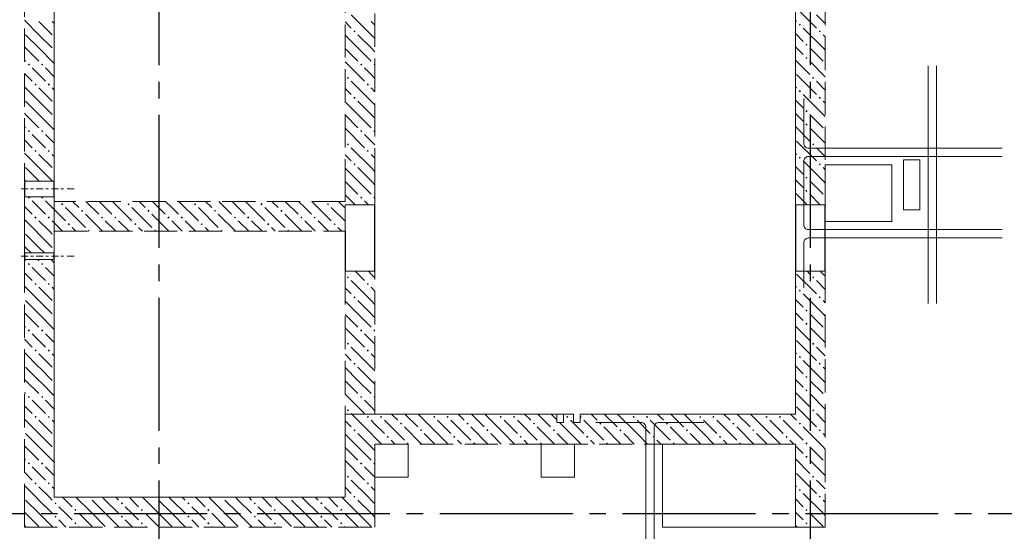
# Model space of a CAD drawing. Header units: millimetres. Extents: x 0 to 60833, y 0 to 42000.
# Tile 10 of 23: x 16882 to 22808, y 28695 to 31773. Entities that reach past the tile are written whole.
import ezdxf

# ---------------------------------------------------------------- set-up
doc = ezdxf.new("R2010")
doc.units = ezdxf.units.MM
doc.linetypes.add('______2', pattern=[270, 200, -70])
doc.linetypes.add('______5', pattern=[1100, 800, -100, 100, -100])
doc.layers.add('ЖБ Перекрытие верхний уровень', color=7, linetype='Continuous', lineweight=25, true_color=0xe0e0ff)
doc.layers.add('ЖБ Стена верхний уровень', color=7, linetype='Continuous', lineweight=25, true_color=0x006e00)
for name, color, linetype, lineweight in [('Макрос окна_ макрос двери', 7, 'Continuous', 18), ('Обрамление проемов стержнями', 7, 'Continuous', 25), ('Оси', 40, '______5', 18)]:
    doc.layers.add(name, color=color, linetype=linetype, lineweight=lineweight)

msp = doc.modelspace()

# ---------------------------------------------------------------- hatches: boundary and pattern name
at = {"layer": 'ЖБ Стена верхний уровень', "linetype": 'Continuous', "lineweight": 18, "transparency": 33554687}
for points in [[(18890.5, 31703.1), (18897, 31709.6), (18903.4, 31703.1), (18897, 31696.6)], [(21570.5, 31743.1), (21577, 31749.6), (21583.5, 31743.1), (21577, 31736.6)], [(21690.5, 31703.1), (21697, 31709.6), (21703.4, 31703.1), (21697, 31696.6)], [(21610.5, 31623.1), (21616.9, 31629.6), (21623.4, 31623.1), (21616.9, 31616.6)], [(21610.5, 31543.1), (21616.9, 31549.6), (21623.4, 31543.1), (21616.9, 31536.6)], [(16930.5, 31503.1), (16937, 31509.6), (16943.5, 31503.1), (16937, 31496.6)], [(17010.5, 31503.1), (17016.9, 31509.6), (17023.4, 31503.1), (17016.9, 31496.6)], [(18930.5, 31503.1), (18937, 31509.6), (18943.5, 31503.1), (18937, 31496.6)], [(19010.5, 31503.1), (19016.9, 31509.6), (19020, 31506.6), (19020, 31499.7), (19016.9, 31496.6)], [(18850.5, 31423.1), (18857, 31429.6), (18863.5, 31423.1), (18857, 31416.6)], [(21650.5, 31423.1), (21657, 31429.6), (21663.5, 31423.1), (21657, 31416.6)], [(16970.5, 31383.1), (16977, 31389.6), (16983.5, 31383.1), (16977, 31376.6)], [(17050.5, 31383.1), (17057, 31389.6), (17063.5, 31383.1), (17057, 31376.6)], [(18970.5, 31383.1), (18977, 31389.6), (18983.5, 31383.1), (18977, 31376.6)], [(21570.5, 31343.1), (21577, 31349.6), (21583.5, 31343.1), (21577, 31336.6)], [(18890.5, 31303.1), (18897, 31309.6), (18903.4, 31303.1), (18897, 31296.6)], [(21690.5, 31303.1), (21697, 31309.6), (21703.4, 31303.1), (21697, 31296.6)], [(21610.5, 31223.1), (21616.9, 31229.6), (21623.4, 31223.1), (21616.9, 31216.6)], [(21610.5, 31143.1), (21616.9, 31149.6), (21623.4, 31143.1), (21616.9, 31136.6)], [(16930.5, 31103.1), (16937, 31109.6), (16943.5, 31103.1), (16937, 31096.6)], [(17010.5, 31103.1), (17016.9, 31109.6), (17023.4, 31103.1), (17016.9, 31096.6)], [(18930.5, 31103.1), (18937, 31109.6), (18943.5, 31103.1), (18937, 31096.6)], [(19010.5, 31103.1), (19016.9, 31109.6), (19020, 31106.6), (19020, 31099.7), (19016.9, 31096.6)], [(18850.5, 31023.1), (18857, 31029.6), (18863.5, 31023.1), (18857, 31016.6)], [(21650.5, 31023.1), (21657, 31029.6), (21663.5, 31023.1), (21657, 31016.6)], [(16970.5, 30983.1), (16977, 30989.6), (16983.5, 30983.1), (16977, 30976.6)], [(17050.5, 30983.1), (17057, 30989.6), (17063.5, 30983.1), (17057, 30976.6)], [(18970.5, 30983.1), (18977, 30989.6), (18983.5, 30983.1), (18977, 30976.6)], [(21570.5, 30943.1), (21577, 30949.6), (21583.5, 30943.1), (21577, 30936.6)], [(18890.5, 30903.1), (18897, 30909.6), (18903.4, 30903.1), (18897, 30896.6)], [(21690.5, 30903.1), (21697, 30909.6), (21703.4, 30903.1), (21697, 30896.6)], [(21610.5, 30823.1), (21616.9, 30829.6), (21623.4, 30823.1), (21616.9, 30816.6)], [(16930.5, 30703.1), (16934.8, 30707.5), (16939.1, 30707.5), (16943.5, 30703.1), (16937, 30696.6)], [(17010.5, 30703.1), (17014.8, 30707.5), (17019.1, 30707.5), (17023.4, 30703.1), (17016.9, 30696.6)], [(18930.5, 30703.1), (18937, 30709.6), (18943.5, 30703.1), (18937, 30696.6)], [(19010.5, 30703.1), (19016.9, 30709.6), (19020, 30706.6), (19020, 30699.7), (19016.9, 30696.6)], [(21610.5, 30743.1), (21616.9, 30749.6), (21623.4, 30743.1), (21616.9, 30736.6)], [(17130.5, 30663.1), (17137, 30669.6), (17143.5, 30663.1), (17137, 30656.6)], [(17530.5, 30663.1), (17537, 30669.6), (17543.5, 30663.1), (17537, 30656.6)], [(17930.5, 30663.1), (17937, 30669.6), (17943.5, 30663.1), (17937, 30656.6)], [(18330.5, 30663.1), (18337, 30669.6), (18343.5, 30663.1), (18337, 30656.6)], [(18730.5, 30663.1), (18737, 30669.6), (18743.5, 30663.1), (18737, 30656.6)], [(16970.5, 30583.1), (16977, 30589.6), (16983.5, 30583.1), (16977, 30576.6)], [(17050.5, 30583.1), (17057, 30589.6), (17063.5, 30583.1), (17057, 30576.6)], [(17250.5, 30623.1), (17257, 30629.6), (17263.5, 30623.1), (17257, 30616.6)], [(17370.5, 30583.1), (17377, 30589.6), (17383.5, 30583.1), (17377, 30576.6)], [(17450.5, 30583.1), (17457, 30589.6), (17463.5, 30583.1), (17457, 30576.6)], [(17650.5, 30623.1), (17657, 30629.6), (17663.5, 30623.1), (17657, 30616.6)], [(17770.5, 30583.1), (17777, 30589.6), (17783.5, 30583.1), (17777, 30576.6)], [(17850.5, 30583.1), (17857, 30589.6), (17863.5, 30583.1), (17857, 30576.6)], [(18050.5, 30623.1), (18057, 30629.6), (18063.5, 30623.1), (18057, 30616.6)], [(18170.5, 30583.1), (18177, 30589.6), (18183.5, 30583.1), (18177, 30576.6)], [(18250.5, 30583.1), (18257, 30589.6), (18263.5, 30583.1), (18257, 30576.6)], [(18450.5, 30623.1), (18457, 30629.6), (18463.5, 30623.1), (18457, 30616.6)], [(18570.5, 30583.1), (18577, 30589.6), (18583.5, 30583.1), (18577, 30576.6)], [(18650.5, 30583.1), (18657, 30589.6), (18663.5, 30583.1), (18657, 30576.6)], [(17170.5, 30543.1), (17177, 30549.6), (17183.5, 30543.1), (17177, 30536.6)], [(17570.5, 30543.1), (17577, 30549.6), (17583.5, 30543.1), (17577, 30536.6)], [(17970.5, 30543.1), (17977, 30549.6), (17983.5, 30543.1), (17977, 30536.6)], [(18370.5, 30543.1), (18377, 30549.6), (18383.5, 30543.1), (18377, 30536.6)], [(18770.5, 30543.1), (18777, 30549.6), (18783.5, 30543.1), (18777, 30536.6)], [(17290.5, 30503.1), (17297, 30509.6), (17303.4, 30503.1), (17300.3, 30500), (17293.6, 30500)], [(17690.5, 30503.1), (17697, 30509.6), (17703.4, 30503.1), (17700.3, 30500), (17693.6, 30500)], [(18090.5, 30503.1), (18097, 30509.6), (18103.4, 30503.1), (18100.3, 30500), (18093.6, 30500)], [(18490.5, 30503.1), (18497, 30509.6), (18503.4, 30503.1), (18500.3, 30500), (18493.6, 30500)], [(17010.5, 30303.1), (17016.9, 30309.6), (17023.4, 30303.1), (17016.9, 30296.6)], [(18850.5, 30223.1), (18857, 30229.6), (18863.5, 30223.1), (18857, 30216.6)], [(21650.5, 30223.1), (21657, 30229.6), (21663.5, 30223.1), (21657, 30216.6)], [(16970.5, 30183.1), (16977, 30189.6), (16983.5, 30183.1), (16977, 30176.6)], [(17050.5, 30183.1), (17057, 30189.6), (17063.5, 30183.1), (17057, 30176.6)], [(18970.5, 30183.1), (18977, 30189.6), (18983.5, 30183.1), (18977, 30176.6)], [(18890.5, 30103.1), (18897, 30109.6), (18903.4, 30103.1), (18897, 30096.6)], [(21570.5, 30143.1), (21577, 30149.6), (21583.5, 30143.1), (21577, 30136.6)], [(21690.5, 30103.1), (21697, 30109.6), (21703.4, 30103.1), (21697, 30096.6)], [(21610.5, 30023.1), (21616.9, 30029.6), (21623.4, 30023.1), (21616.9, 30016.6)], [(21610.5, 29943.1), (21616.9, 29949.6), (21623.4, 29943.1), (21616.9, 29936.6)], [(16930.5, 29903.1), (16937, 29909.6), (16943.5, 29903.1), (16937, 29896.6)], [(17010.5, 29903.1), (17016.9, 29909.6), (17023.4, 29903.1), (17016.9, 29896.6)], [(18930.5, 29903.1), (18937, 29909.6), (18943.5, 29903.1), (18937, 29896.6)], [(19010.5, 29903.1), (19016.9, 29909.6), (19020, 29906.6), (19020, 29899.7), (19016.9, 29896.6)], [(18850.5, 29823.1), (18857, 29829.6), (18863.5, 29823.1), (18857, 29816.6)], [(21650.5, 29823.1), (21657, 29829.6), (21663.5, 29823.1), (21657, 29816.6)], [(16970.5, 29783.1), (16977, 29789.6), (16983.5, 29783.1), (16977, 29776.6)], [(17050.5, 29783.1), (17057, 29789.6), (17063.5, 29783.1), (17057, 29776.6)], [(18970.5, 29783.1), (18977, 29789.6), (18983.5, 29783.1), (18977, 29776.6)], [(21570.5, 29743.1), (21577, 29749.6), (21583.5, 29743.1), (21577, 29736.6)], [(18890.5, 29703.1), (18897, 29709.6), (18903.4, 29703.1), (18897, 29696.6)], [(21690.5, 29703.1), (21697, 29709.6), (21703.4, 29703.1), (21697, 29696.6)], [(21610.5, 29623.1), (21616.9, 29629.6), (21623.4, 29623.1), (21616.9, 29616.6)], [(21610.5, 29543.1), (21616.9, 29549.6), (21623.4, 29543.1), (21616.9, 29536.6)], [(16930.5, 29503.1), (16937, 29509.6), (16943.5, 29503.1), (16937, 29496.6)], [(18930.5, 29503.1), (18937, 29509.6), (18943.5, 29503.1), (18937, 29496.6)], [(19010.5, 29503.1), (19016.9, 29509.6), (19020, 29506.6), (19020, 29499.7), (19016.9, 29496.6)], [(18850.5, 29423.1), (18857, 29429.6), (18863.5, 29423.1), (18857, 29416.6)], [(21650.5, 29423.1), (21657, 29429.6), (21663.5, 29423.1), (21657, 29416.6)], [(16970.5, 29383.1), (16977, 29389.6), (16983.5, 29383.1), (16977, 29376.6)], [(17050.5, 29383.1), (17057, 29389.6), (17063.5, 29383.1), (17057, 29376.6)], [(18970.5, 29383.1), (18977, 29389.6), (18983.5, 29383.1), (18977, 29376.6)], [(19050.5, 29383.1), (19057, 29389.6), (19063.5, 29383.1), (19057, 29376.6)], [(19170.5, 29343.1), (19177, 29349.6), (19183.5, 29343.1), (19177, 29336.6)], [(19370.5, 29383.1), (19377, 29389.6), (19383.5, 29383.1), (19377, 29376.6)], [(19450.5, 29383.1), (19457, 29389.6), (19463.5, 29383.1), (19457, 29376.6)], [(19570.5, 29343.1), (19577, 29349.6), (19583.5, 29343.1), (19577, 29336.6)], [(19770.5, 29383.1), (19777, 29389.6), (19783.5, 29383.1), (19777, 29376.6)], [(19850.5, 29383.1), (19857, 29389.6), (19863.5, 29383.1), (19857, 29376.6)], [(19970.5, 29343.1), (19977, 29349.6), (19983.5, 29343.1), (19977, 29336.6)], [(20170.5, 29383.1), (20177, 29389.6), (20183.5, 29383.1), (20177, 29376.6)], [(20255, 29387.7), (20257, 29389.6), (20263.5, 29383.1), (20257, 29376.6), (20255, 29378.6)], [(20370.5, 29343.1), (20377, 29349.6), (20383.5, 29343.1), (20377, 29336.6)], [(20570.5, 29383.1), (20577, 29389.6), (20583.5, 29383.1), (20577, 29376.6)], [(20650.5, 29383.1), (20657, 29389.6), (20663.5, 29383.1), (20657, 29376.6)], [(20770.5, 29343.1), (20777, 29349.6), (20783.5, 29343.1), (20777, 29336.6)], [(20970.5, 29383.1), (20977, 29389.6), (20983.5, 29383.1), (20977, 29376.6)], [(21050.5, 29383.1), (21057, 29389.6), (21063.5, 29383.1), (21057, 29376.6)], [(21170.5, 29343.1), (21177, 29349.6), (21183.5, 29343.1), (21177, 29336.6)], [(21370.5, 29383.1), (21377, 29389.6), (21383.5, 29383.1), (21377, 29376.6)], [(21450.5, 29383.1), (21457, 29389.6), (21463.5, 29383.1), (21457, 29376.6)], [(21570.5, 29343.1), (21577, 29349.6), (21583.5, 29343.1), (21577, 29336.6)], [(18890.5, 29303.1), (18897, 29309.6), (18903.4, 29303.1), (18897, 29296.6)], [(19290.5, 29303.1), (19297, 29309.6), (19303.4, 29303.1), (19297, 29296.6)], [(19690.5, 29303.1), (19697, 29309.6), (19703.4, 29303.1), (19697, 29296.6)], [(20090.5, 29303.1), (20097, 29309.6), (20103.4, 29303.1), (20097, 29296.6)], [(20490.5, 29303.1), (20497, 29309.6), (20503.4, 29303.1), (20497, 29296.6)], [(20890.5, 29303.1), (20897, 29309.6), (20903.4, 29303.1), (20897, 29296.6)], [(21290.5, 29303.1), (21297, 29309.6), (21303.4, 29303.1), (21297, 29296.6)], [(21690.5, 29303.1), (21697, 29309.6), (21703.4, 29303.1), (21697, 29296.6)], [(19090.5, 29263.1), (19097, 29269.6), (19103.4, 29263.1), (19097, 29256.6)], [(19210.5, 29223.1), (19216.9, 29229.6), (19223.4, 29223.1), (19220.3, 29220), (19213.6, 29220)], [(19490.5, 29263.1), (19497, 29269.6), (19503.4, 29263.1), (19497, 29256.6)], [(19610.5, 29223.1), (19616.9, 29229.6), (19623.4, 29223.1), (19620.3, 29220), (19613.6, 29220)], [(19890.5, 29263.1), (19897, 29269.6), (19903.4, 29263.1), (19897, 29256.6)], [(20010.5, 29223.1), (20016.9, 29229.6), (20023.4, 29223.1), (20020.3, 29220), (20013.6, 29220)], [(20290.5, 29263.1), (20297, 29269.6), (20303.4, 29263.1), (20297, 29256.6)], [(20410.5, 29223.1), (20416.9, 29229.6), (20423.4, 29223.1), (20420.3, 29220), (20413.6, 29220)], [(20690.5, 29263.1), (20697, 29269.6), (20703.4, 29263.1), (20697, 29256.6)], [(20810.5, 29223.1), (20816.9, 29229.6), (20823.4, 29223.1), (20820.3, 29220), (20813.6, 29220)], [(21090.5, 29263.1), (21097, 29269.6), (21103.4, 29263.1), (21097, 29256.6)], [(21210.5, 29223.1), (21216.9, 29229.6), (21223.4, 29223.1), (21220.3, 29220), (21213.6, 29220)], [(21490.5, 29263.1), (21497, 29269.6), (21503.4, 29263.1), (21497, 29256.6)], [(21610.5, 29223.1), (21616.9, 29229.6), (21623.4, 29223.1), (21616.9, 29216.6)], [(16930.5, 29103.1), (16937, 29109.6), (16943.5, 29103.1), (16937, 29096.6)], [(17010.5, 29103.1), (17016.9, 29109.6), (17023.4, 29103.1), (17016.9, 29096.6)], [(18930.5, 29103.1), (18937, 29109.6), (18943.5, 29103.1), (18937, 29096.6)], [(19010.5, 29103.1), (19016.9, 29109.6), (19020, 29106.6), (19020, 29099.7), (19016.9, 29096.6)], [(21610.5, 29143.1), (21616.9, 29149.6), (21623.4, 29143.1), (21616.9, 29136.6)], [(16970.5, 28983.1), (16977, 28989.6), (16983.5, 28983.1), (16977, 28976.6)], [(17050.5, 28983.1), (17057, 28989.6), (17063.5, 28983.1), (17057, 28976.6)], [(18850.5, 29023.1), (18857, 29029.6), (18863.5, 29023.1), (18857, 29016.6)], [(18970.5, 28983.1), (18977, 28989.6), (18983.5, 28983.1), (18977, 28976.6)], [(21650.5, 29023.1), (21657, 29029.6), (21663.5, 29023.1), (21657, 29016.6)], [(21570.5, 28943.1), (21577, 28949.6), (21583.5, 28943.1), (21577, 28936.6)], [(17090.5, 28863.1), (17097, 28869.6), (17103.4, 28863.1), (17097, 28856.6)], [(17300.3, 28900), (17297, 28896.6), (17293.6, 28900)], [(17490.5, 28863.1), (17497, 28869.6), (17503.4, 28863.1), (17497, 28856.6)], [(17700.3, 28900), (17697, 28896.6), (17693.6, 28900)], [(17890.5, 28863.1), (17897, 28869.6), (17903.4, 28863.1), (17897, 28856.6)], [(18100.3, 28900), (18097, 28896.6), (18093.6, 28900)], [(18290.5, 28863.1), (18297, 28869.6), (18303.4, 28863.1), (18297, 28856.6)], [(18500.3, 28900), (18497, 28896.6), (18493.6, 28900)], [(18690.5, 28863.1), (18697, 28869.6), (18703.4, 28863.1), (18697, 28856.6)], [(18890.5, 28903.1), (18897, 28909.6), (18903.4, 28903.1), (18900.3, 28900), (18893.6, 28900)], [(18900.3, 28900), (18897, 28896.6), (18893.6, 28900)], [(21690.5, 28903.1), (21697, 28909.6), (21703.4, 28903.1), (21697, 28896.6)], [(17210.5, 28823.1), (17216.9, 28829.6), (17223.4, 28823.1), (17216.9, 28816.6)], [(17610.5, 28823.1), (17616.9, 28829.6), (17623.4, 28823.1), (17616.9, 28816.6)], [(18010.5, 28823.1), (18016.9, 28829.6), (18023.4, 28823.1), (18016.9, 28816.6)], [(18410.5, 28823.1), (18416.9, 28829.6), (18423.4, 28823.1), (18416.9, 28816.6)], [(18810.5, 28823.1), (18816.9, 28829.6), (18823.4, 28823.1), (18816.9, 28816.6)], [(21610.5, 28823.1), (21616.9, 28829.6), (21623.4, 28823.1), (21616.9, 28816.6)], [(17090.5, 28783.1), (17097, 28789.6), (17103.4, 28783.1), (17097, 28776.6)], [(17210.5, 28743.1), (17216.9, 28749.6), (17223.4, 28743.1), (17216.9, 28736.6)], [(17490.5, 28783.1), (17497, 28789.6), (17503.4, 28783.1), (17497, 28776.6)], [(17610.5, 28743.1), (17616.9, 28749.6), (17623.4, 28743.1), (17616.9, 28736.6)], [(17890.5, 28783.1), (17897, 28789.6), (17903.4, 28783.1), (17897, 28776.6)], [(18010.5, 28743.1), (18016.9, 28749.6), (18023.4, 28743.1), (18016.9, 28736.6)], [(18290.5, 28783.1), (18297, 28789.6), (18303.4, 28783.1), (18297, 28776.6)], [(18410.5, 28743.1), (18416.9, 28749.6), (18423.4, 28743.1), (18416.9, 28736.6)], [(18690.5, 28783.1), (18697, 28789.6), (18703.4, 28783.1), (18697, 28776.6)], [(18810.5, 28743.1), (18816.9, 28749.6), (18823.4, 28743.1), (18816.9, 28736.6)], [(21610.5, 28743.1), (21616.9, 28749.6), (21623.4, 28743.1), (21616.9, 28736.6)]]:
    msp.add_hatch(color=7, dxfattribs=at).paths.add_polyline_path(points, flags=16)
h = msp.add_hatch(color=7, dxfattribs=at)
h.paths.add_polyline_path([(16932, 30304.7), (16932.4, 30301.2), (16937, 30296.6), (16943.5, 30303.1), (16937, 30309.6)])
h.paths.add_polyline_path([(16930.5, 30303.1), (16932, 30304.7), (16932.4, 30301.2)], flags=16)
h = msp.add_hatch(color=7, dxfattribs=at)
h.paths.add_polyline_path([(17022, 29504.6), (17022.3, 29502), (17023.4, 29503.1)])
h.paths.add_polyline_path([(17010.5, 29503.1), (17016.9, 29509.6), (17022, 29504.6), (17022.3, 29502), (17016.9, 29496.6)], flags=16)

# ---------------------------------------------------------------- linework, layer by layer
at = {"layer": 'ЖБ Перекрытие верхний уровень', "color": 7, "linetype": 'Continuous', "lineweight": 18, "transparency": 33554687}
for p, q in [((21550, 33445), (21550, 29400)), ((17090, 28900), (17090, 33340)), ((22130, 30900), (21730, 30900)), ((21730, 30900), (21730, 30560)), ((22130, 30560), (22130, 30900)), ((22300, 30930), (22200, 30930)), ((22200, 30930), (22200, 30630)), ((22300, 30630), (22300, 30930)), ((22200, 30630), (22300, 30630)), ((21730, 30560), (22130, 30560)), ((20215, 29400), (18840, 29400)), ((18840, 29400), (18840, 28900)), ((20215, 29400), (20215, 29350)), ((20255, 29350), (20255, 29400)), ((21550, 29400), (20255, 29400)), ((20215, 29350), (20255, 29350)), ((19220, 29220), (19020, 29220)), ((19020, 29220), (19020, 29020)), ((19220, 29020), (19220, 29220)), ((20220, 29220), (20020, 29220)), ((20020, 29220), (20020, 29020)), ((20220, 29020), (20220, 29220)), ((21550, 29220), (20750, 29220)), ((20750, 29220), (20750, 28720)), ((21550, 28720), (21550, 29220)), ((19020, 29020), (19220, 29020)), ((20020, 29020), (20220, 29020)), ((18840, 28900), (17090, 28900)), ((20750, 28720), (21550, 28720))]:
    msp.add_line(p, q, dxfattribs=at)
at = {"layer": 'ЖБ Стена верхний уровень', "color": 251, "linetype": '______2', "lineweight": 13, "true_color": 0x656565, "transparency": 33554687}
for p, q in [((16910, 33340), (16910, 30802.5)), ((17090, 30802.5), (17090, 33340)), ((18840, 33095), (18840, 30800)), ((19020, 30800), (19020, 33095)), ((21550, 33095), (21550, 30660)), ((21730, 30660), (21730, 33095)), ((17090, 30802.5), (16910, 30802.5)), ((18840, 30800), (18840, 30680)), ((19020, 30660), (19020, 30800)), ((16910, 30707.5), (17090, 30707.5)), ((16910, 30707.5), (16910, 30680)), ((17090, 30680), (17090, 30707.5)), ((16910, 30680), (16910, 30500)), ((18840, 30680), (17090, 30680)), ((19020, 30660), (18840, 30660)), ((18840, 30500), (18840, 30660)), ((21730, 30660), (21550, 30660)), ((16910, 30500), (16910, 30370)), ((17090, 30500), (18840, 30500)), ((17090, 30370), (17090, 30500)), ((17090, 30370), (16910, 30370)), ((17090, 30370), (16910, 30370)), ((16910, 30330), (17090, 30330)), ((16910, 30330), (17090, 30330)), ((16910, 30330), (16910, 28900)), ((17090, 28900), (17090, 30330)), ((18840, 30260), (19020, 30260)), ((18840, 30260), (18840, 28900)), ((19020, 29400), (19020, 30260)), ((21550, 30260), (21730, 30260)), ((21550, 30260), (21550, 29400)), ((21730, 28720), (21730, 30260)), ((20115, 29400), (19020, 29400)), ((20115, 29400), (20115, 29350)), ((20155, 29350), (20155, 29400)), ((20215, 29400), (20155, 29400)), ((20215, 29400), (20215, 29350)), ((20255, 29350), (20255, 29400)), ((21550, 29400), (20255, 29400)), ((20115, 29350), (20155, 29350)), ((20215, 29350), (20255, 29350)), ((19020, 28900), (19020, 29220)), ((19020, 29220), (21550, 29220)), ((21550, 29220), (21550, 28720)), ((16910, 28900), (16910, 28720)), ((18840, 28900), (17090, 28900)), ((19020, 28720), (19020, 28900)), ((16910, 28720), (19020, 28720)), ((21550, 28720), (21730, 28720))]:
    msp.add_line(p, q, dxfattribs=at)
at = {"layer": 'ЖБ Стена верхний уровень', "color": 9, "linetype": 'Continuous', "lineweight": 18, "true_color": 0xc7c7c7, "transparency": 33554687}
for p, q in [((21557, 31843.1), (21677, 31723.1)), ((16997, 31683.1), (16910, 31770.1)), ((16997, 31763.1), (17077, 31683.1)), ((17077, 31763.1), (17090, 31750.1)), ((18997, 31683.1), (18877, 31803.1)), ((18997, 31763.1), (19020, 31740.1)), ((21550, 31770.1), (21557, 31763.1)), ((18840, 31760.1), (18877, 31723.1)), ((21716.9, 31603.1), (21597, 31723.1)), ((16916.9, 31683.1), (16997, 31603.1)), ((16997, 31683.1), (17077, 31603.1)), ((18916.9, 31603.1), (18840, 31680.1)), ((18916.9, 31683.1), (18997, 31603.1)), ((18997, 31683.1), (19020, 31660.1)), ((21550, 31690.1), (21597, 31643.1)), ((16916.9, 31603.1), (16910, 31610.1)), ((16916.9, 31603.1), (16997, 31523.1)), ((16997, 31603.1), (17090, 31510.1)), ((18840, 31600.1), (18916.9, 31523.1)), ((18916.9, 31603.1), (18997, 31523.1)), ((18997, 31603.1), (19020, 31580.1)), ((21557, 31603.1), (21550, 31610.1)), ((21597, 31563.1), (21557, 31603.1)), ((21637, 31603.1), (21716.9, 31523.1)), ((16910, 31530.1), (16916.9, 31523.1)), ((21550, 31530.1), (21637, 31443.1)), ((16997, 31443.1), (16957, 31483.1)), ((17037, 31483.1), (17090, 31430.1)), ((18840, 31520.1), (18957, 31403.1)), ((18997, 31443.1), (18957, 31483.1)), ((16910, 31450.1), (16957, 31403.1)), ((17037, 31403.1), (16997, 31443.1)), ((19020, 31420.1), (18997, 31443.1)), ((21557, 31443.1), (21677, 31323.1)), ((16997, 31283.1), (16910, 31370.1)), ((16997, 31363.1), (17077, 31283.1)), ((17077, 31363.1), (17090, 31350.1)), ((18840, 31360.1), (18877, 31323.1)), ((18997, 31283.1), (18877, 31403.1)), ((18997, 31363.1), (19020, 31340.1)), ((21550, 31370.1), (21557, 31363.1)), ((21550, 31290.1), (21597, 31243.1)), ((21716.9, 31203.1), (21597, 31323.1)), ((16916.9, 31283.1), (16997, 31203.1)), ((16997, 31283.1), (17077, 31203.1)), ((18916.9, 31203.1), (18840, 31280.1)), ((18916.9, 31283.1), (18997, 31203.1)), ((18997, 31283.1), (19020, 31260.1)), ((16916.9, 31203.1), (16910, 31210.1)), ((16916.9, 31203.1), (16997, 31123.1)), ((16997, 31203.1), (17090, 31110.1)), ((18840, 31200.1), (18916.9, 31123.1)), ((18916.9, 31203.1), (18997, 31123.1)), ((18997, 31203.1), (19020, 31180.1)), ((21557, 31203.1), (21550, 31210.1)), ((21597, 31163.1), (21557, 31203.1)), ((21637, 31203.1), (21716.9, 31123.1)), ((16910, 31130.1), (16916.9, 31123.1)), ((18840, 31120.1), (18957, 31003.1)), ((21550, 31130.1), (21637, 31043.1)), ((16997, 31043.1), (16957, 31083.1)), ((17037, 31083.1), (17090, 31030.1)), ((18997, 31043.1), (18957, 31083.1)), ((16910, 31050.1), (16957, 31003.1)), ((17037, 31003.1), (16997, 31043.1)), ((18997, 30883.1), (18877, 31003.1)), ((19020, 31020.1), (18997, 31043.1)), ((21557, 31043.1), (21677, 30923.1)), ((16997, 30883.1), (16910, 30970.1)), ((16997, 30963.1), (17077, 30883.1)), ((17077, 30963.1), (17090, 30950.1)), ((18840, 30960.1), (18877, 30923.1)), ((18997, 30963.1), (19020, 30940.1)), ((21550, 30970.1), (21557, 30963.1)), ((16916.9, 30883.1), (16997, 30803.1)), ((16997, 30883.1), (17077, 30803.1)), ((18916.9, 30803.1), (18840, 30880.1)), ((18916.9, 30883.1), (18997, 30803.1)), ((18997, 30883.1), (19020, 30860.1)), ((21550, 30890.1), (21597, 30843.1)), ((21716.9, 30803.1), (21597, 30923.1)), ((16916.9, 30803.1), (16910, 30810.1)), ((16916.9, 30803.1), (16917.6, 30802.5)), ((16997, 30803.1), (16997.6, 30802.5)), ((18840, 30800.1), (18840.1, 30800)), ((18840.1, 30800), (18916.9, 30723.1)), ((18916.9, 30803.1), (18920.1, 30800)), ((18920.1, 30800), (18997, 30723.1)), ((18997, 30803.1), (19000.1, 30800)), ((19000.1, 30800), (19020, 30780.1)), ((21557, 30803.1), (21550, 30810.1)), ((21597, 30763.1), (21557, 30803.1)), ((21637, 30803.1), (21716.9, 30723.1)), ((18840, 30720.1), (18900.1, 30660)), ((21550, 30730.1), (21620.1, 30660)), ((21637, 30723.1), (21700.1, 30660)), ((16910, 30650.1), (16957, 30603.1)), ((16960.1, 30680), (16957, 30683.1)), ((16997, 30643.1), (16960.1, 30680)), ((17037, 30603.1), (16997, 30643.1)), ((17037, 30683.1), (17040.1, 30680)), ((17040.1, 30680), (17157, 30563.1)), ((17157, 30643.1), (17277, 30523.1)), ((17200.1, 30680), (17237, 30643.1)), ((17280.1, 30680), (17357, 30603.1)), ((17397, 30643.1), (17360.1, 30680)), ((17437, 30603.1), (17397, 30643.1)), ((17440.1, 30680), (17557, 30563.1)), ((17557, 30643.1), (17677, 30523.1)), ((17600.1, 30680), (17637, 30643.1)), ((17680.1, 30680), (17757, 30603.1)), ((17797, 30643.1), (17760.1, 30680)), ((17837, 30603.1), (17797, 30643.1)), ((17840.1, 30680), (17957, 30563.1)), ((17957, 30643.1), (18077, 30523.1)), ((18000.1, 30680), (18037, 30643.1)), ((18080.1, 30680), (18157, 30603.1)), ((18197, 30643.1), (18160.1, 30680)), ((18237, 30603.1), (18197, 30643.1)), ((18240.1, 30680), (18357, 30563.1)), ((18357, 30643.1), (18477, 30523.1)), ((18400.1, 30680), (18437, 30643.1)), ((18480.1, 30680), (18557, 30603.1)), ((18597, 30643.1), (18560.1, 30680)), ((18637, 30603.1), (18597, 30643.1)), ((18640.1, 30680), (18757, 30563.1)), ((18757, 30643.1), (18840, 30560.1)), ((18800.1, 30680), (18837, 30643.1)), ((18980.1, 30660), (18957, 30683.1)), ((17380.1, 30500), (17277, 30603.1)), ((17780.1, 30500), (17677, 30603.1)), ((18180.1, 30500), (18077, 30603.1)), ((18580.1, 30500), (18477, 30603.1)), ((16980.1, 30500), (16910, 30570.1)), ((16997, 30563.1), (17060.1, 30500)), ((17077, 30563.1), (17140.1, 30500)), ((17220.1, 30500), (17197, 30523.1)), ((17397, 30563.1), (17460.1, 30500)), ((17477, 30563.1), (17540.1, 30500)), ((17620.1, 30500), (17597, 30523.1)), ((17797, 30563.1), (17860.1, 30500)), ((17877, 30563.1), (17940.1, 30500)), ((18020.1, 30500), (17997, 30523.1)), ((18197, 30563.1), (18260.1, 30500)), ((18277, 30563.1), (18340.1, 30500)), ((18420.1, 30500), (18397, 30523.1)), ((18597, 30563.1), (18660.1, 30500)), ((18677, 30563.1), (18740.1, 30500)), ((18820.1, 30500), (18797, 30523.1)), ((16916.9, 30483.1), (16997, 30403.1)), ((16997, 30483.1), (16980.1, 30500)), ((16997, 30483.1), (17077, 30403.1)), ((17060.1, 30500), (17077, 30483.1)), ((16916.9, 30403.1), (16910, 30410.1)), ((16997, 30403.1), (17030.1, 30370)), ((16910.1, 30330), (16916.9, 30323.1)), ((16997, 30243.1), (16957, 30283.1)), ((16990.1, 30330), (16997, 30323.1)), ((17037, 30283.1), (17090, 30230.1)), ((17070.1, 30330), (17090, 30310.1)), ((17037, 30203.1), (16997, 30243.1)), ((18900.1, 30260), (18957, 30203.1)), ((18997, 30243.1), (18980.1, 30260)), ((19020, 30220.1), (18997, 30243.1)), ((21557, 30243.1), (21677, 30123.1)), ((21620.1, 30260), (21637, 30243.1)), ((16997, 30163.1), (17077, 30083.1)), ((17077, 30163.1), (17090, 30150.1)), ((18997, 30083.1), (18877, 30203.1)), ((18997, 30163.1), (19020, 30140.1)), ((21550, 30170.1), (21557, 30163.1)), ((18840, 30160.1), (18877, 30123.1)), ((21716.9, 30003.1), (21597, 30123.1)), ((16997, 30083.1), (17077, 30003.1)), ((18916.9, 30003.1), (18840, 30080.1)), ((18916.9, 30083.1), (18997, 30003.1)), ((18997, 30083.1), (19020, 30060.1)), ((21550, 30090.1), (21597, 30043.1)), ((16916.9, 30003.1), (16910, 30010.1)), ((16997, 30003.1), (17090, 29910.1)), ((18840, 30000.1), (18916.9, 29923.1)), ((18916.9, 30003.1), (18997, 29923.1)), ((18997, 30003.1), (19020, 29980.1)), ((21557, 30003.1), (21550, 30010.1)), ((21597, 29963.1), (21557, 30003.1)), ((21637, 30003.1), (21716.9, 29923.1)), ((16910, 29930.1), (16916.9, 29923.1)), ((21550, 29930.1), (21637, 29843.1)), ((17037, 29883.1), (17090, 29830.1)), ((18840, 29920.1), (18957, 29803.1)), ((18997, 29843.1), (18957, 29883.1)), ((16910, 29850.1), (16957, 29803.1)), ((17037, 29803.1), (16997, 29843.1)), ((19020, 29820.1), (18997, 29843.1)), ((21557, 29843.1), (21677, 29723.1)), ((16997, 29683.1), (16910, 29770.1)), ((16997, 29763.1), (17077, 29683.1)), ((17077, 29763.1), (17090, 29750.1)), ((18840, 29760.1), (18877, 29723.1)), ((18997, 29683.1), (18877, 29803.1)), ((18997, 29763.1), (19020, 29740.1)), ((21550, 29770.1), (21557, 29763.1)), ((21550, 29690.1), (21597, 29643.1)), ((21716.9, 29603.1), (21597, 29723.1)), ((16916.9, 29683.1), (16997, 29603.1)), ((18916.9, 29603.1), (18840, 29680.1)), ((18916.9, 29683.1), (18997, 29603.1)), ((18997, 29683.1), (19020, 29660.1)), ((16916.9, 29603.1), (16910, 29610.1)), ((16916.9, 29603.1), (16997, 29523.1)), ((18840, 29600.1), (18916.9, 29523.1)), ((18916.9, 29603.1), (18997, 29523.1)), ((18997, 29603.1), (19020, 29580.1)), ((21557, 29603.1), (21550, 29610.1)), ((21597, 29563.1), (21557, 29603.1)), ((21637, 29603.1), (21716.9, 29523.1)), ((16910, 29530.1), (16916.9, 29523.1)), ((18840, 29520.1), (18957, 29403.1)), ((21550, 29530.1), (21637, 29443.1)), ((16997, 29443.1), (16957, 29483.1)), ((17037, 29483.1), (17090, 29430.1)), ((18997, 29443.1), (18957, 29483.1)), ((16910, 29450.1), (16957, 29403.1)), ((18997, 29283.1), (18877, 29403.1)), ((19020, 29420.1), (18997, 29443.1)), ((19120.1, 29400), (19157, 29363.1)), ((19200.1, 29400), (19277, 29323.1)), ((19397, 29283.1), (19280.1, 29400)), ((19520.1, 29400), (19557, 29363.1)), ((19600.1, 29400), (19677, 29323.1)), ((19797, 29283.1), (19680.1, 29400)), ((19920.1, 29400), (19957, 29363.1)), ((20000.1, 29400), (20077, 29323.1)), ((20115, 29365.1), (20080.1, 29400)), ((20320.1, 29400), (20357, 29363.1)), ((20400.1, 29400), (20477, 29323.1)), ((20597, 29283.1), (20480.1, 29400)), ((20720.1, 29400), (20757, 29363.1)), ((20800.1, 29400), (20877, 29323.1)), ((20997, 29283.1), (20880.1, 29400)), ((21120.1, 29400), (21157, 29363.1)), ((21200.1, 29400), (21277, 29323.1)), ((21397, 29283.1), (21280.1, 29400)), ((21520.1, 29400), (21550, 29370.1)), ((21557, 29443.1), (21677, 29323.1)), ((16997, 29283.1), (16910, 29370.1)), ((17077, 29363.1), (17090, 29350.1)), ((18840, 29360.1), (18877, 29323.1)), ((18997, 29363.1), (19020, 29340.1)), ((19020, 29340.1), (19077, 29283.1)), ((19077, 29363.1), (19197, 29243.1)), ((19397, 29363.1), (19477, 29283.1)), ((19477, 29363.1), (19597, 29243.1)), ((19797, 29363.1), (19877, 29283.1)), ((19877, 29363.1), (19997, 29243.1)), ((20197, 29283.1), (20130.1, 29350)), ((20197, 29363.1), (20277, 29283.1)), ((20277, 29363.1), (20397, 29243.1)), ((20597, 29363.1), (20677, 29283.1)), ((20677, 29363.1), (20797, 29243.1)), ((20997, 29363.1), (21077, 29283.1)), ((21077, 29363.1), (21197, 29243.1)), ((21397, 29363.1), (21477, 29283.1)), ((21477, 29363.1), (21550, 29290.1)), ((21550, 29370.1), (21557, 29363.1)), ((16916.9, 29283.1), (16997, 29203.1)), ((18916.9, 29203.1), (18840, 29280.1)), ((18916.9, 29283.1), (18997, 29203.1)), ((18997, 29283.1), (19020, 29260.1)), ((19300.1, 29220), (19197, 29323.1)), ((19316.9, 29283.1), (19380.1, 29220)), ((19397, 29283.1), (19460.1, 29220)), ((19700.1, 29220), (19597, 29323.1)), ((19716.9, 29283.1), (19780.1, 29220)), ((19797, 29283.1), (19860.1, 29220)), ((20100.1, 29220), (19997, 29323.1)), ((20116.9, 29283.1), (20180.1, 29220)), ((20197, 29283.1), (20260.1, 29220)), ((20500.1, 29220), (20397, 29323.1)), ((20516.9, 29283.1), (20580.1, 29220)), ((20597, 29283.1), (20660.1, 29220)), ((20900.1, 29220), (20797, 29323.1)), ((20916.9, 29283.1), (20980.1, 29220)), ((20997, 29283.1), (21060.1, 29220)), ((21300.1, 29220), (21197, 29323.1)), ((21316.9, 29283.1), (21380.1, 29220)), ((21397, 29283.1), (21460.1, 29220)), ((21550, 29290.1), (21597, 29243.1)), ((21716.9, 29203.1), (21597, 29323.1)), ((19020, 29260.1), (19060.1, 29220)), ((19140.1, 29220), (19116.9, 29243.1)), ((19540.1, 29220), (19516.9, 29243.1)), ((19940.1, 29220), (19916.9, 29243.1)), ((20340.1, 29220), (20316.9, 29243.1)), ((20740.1, 29220), (20716.9, 29243.1)), ((21140.1, 29220), (21116.9, 29243.1)), ((21540.1, 29220), (21516.9, 29243.1)), ((16916.9, 29203.1), (16910, 29210.1)), ((16916.9, 29203.1), (16997, 29123.1)), ((18840, 29200.1), (18916.9, 29123.1)), ((18916.9, 29203.1), (18997, 29123.1)), ((18997, 29203.1), (19020, 29180.1)), ((21557, 29203.1), (21550, 29210.1)), ((21597, 29163.1), (21557, 29203.1)), ((21637, 29203.1), (21716.9, 29123.1)), ((16910, 29130.1), (16916.9, 29123.1)), ((18840, 29120.1), (18957, 29003.1)), ((21550, 29130.1), (21637, 29043.1)), ((16910, 29050.1), (16957, 29003.1)), ((16997, 29043.1), (16957, 29083.1)), ((17037, 29003.1), (16997, 29043.1)), ((18997, 29043.1), (18957, 29083.1)), ((19020, 29020.1), (18997, 29043.1)), ((21557, 29043.1), (21677, 28923.1)), ((18980.1, 28900), (18877, 29003.1)), ((16980.1, 28900), (16910, 28970.1)), ((16997, 28963.1), (17060.1, 28900)), ((18840, 28960.1), (18877, 28923.1)), ((18997, 28963.1), (19020, 28940.1)), ((21550, 28970.1), (21557, 28963.1)), ((21716.9, 28803.1), (21597, 28923.1)), ((16916.9, 28883.1), (16997, 28803.1)), ((16997, 28883.1), (16980.1, 28900)), ((16997, 28883.1), (17077, 28803.1)), ((17060.1, 28900), (17077, 28883.1)), ((17140.1, 28900), (17197, 28843.1)), ((17316.9, 28803.1), (17220.1, 28900)), ((17316.9, 28883.1), (17397, 28803.1)), ((17397, 28883.1), (17380.1, 28900)), ((17397, 28883.1), (17477, 28803.1)), ((17460.1, 28900), (17477, 28883.1)), ((17540.1, 28900), (17597, 28843.1)), ((17716.9, 28803.1), (17620.1, 28900)), ((17716.9, 28883.1), (17797, 28803.1)), ((17797, 28883.1), (17780.1, 28900)), ((17797, 28883.1), (17877, 28803.1)), ((17860.1, 28900), (17877, 28883.1)), ((17940.1, 28900), (17997, 28843.1)), ((18116.9, 28803.1), (18020.1, 28900)), ((18116.9, 28883.1), (18197, 28803.1)), ((18197, 28883.1), (18180.1, 28900)), ((18197, 28883.1), (18277, 28803.1)), ((18260.1, 28900), (18277, 28883.1)), ((18340.1, 28900), (18397, 28843.1)), ((18516.9, 28803.1), (18420.1, 28900)), ((18516.9, 28883.1), (18597, 28803.1)), ((18597, 28883.1), (18580.1, 28900)), ((18597, 28883.1), (18677, 28803.1)), ((18660.1, 28900), (18677, 28883.1)), ((18740.1, 28900), (18797, 28843.1)), ((18916.9, 28803.1), (18820.1, 28900)), ((18916.9, 28883.1), (18997, 28803.1)), ((18997, 28883.1), (18980.1, 28900)), ((18997, 28883.1), (19020, 28860.1)), ((21550, 28890.1), (21597, 28843.1)), ((16916.9, 28803.1), (16910, 28810.1)), ((16916.9, 28803.1), (16997, 28723.1)), ((16997, 28803.1), (17080.1, 28720)), ((17157, 28803.1), (17116.9, 28843.1)), ((17197, 28763.1), (17157, 28803.1)), ((17237, 28803.1), (17316.9, 28723.1)), ((17316.9, 28803.1), (17397, 28723.1)), ((17397, 28803.1), (17480.1, 28720)), ((17557, 28803.1), (17516.9, 28843.1)), ((17597, 28763.1), (17557, 28803.1)), ((17637, 28803.1), (17716.9, 28723.1)), ((17716.9, 28803.1), (17797, 28723.1)), ((17797, 28803.1), (17880.1, 28720)), ((17957, 28803.1), (17916.9, 28843.1)), ((17997, 28763.1), (17957, 28803.1)), ((18037, 28803.1), (18116.9, 28723.1)), ((18116.9, 28803.1), (18197, 28723.1)), ((18197, 28803.1), (18280.1, 28720)), ((18357, 28803.1), (18316.9, 28843.1)), ((18397, 28763.1), (18357, 28803.1)), ((18437, 28803.1), (18516.9, 28723.1)), ((18516.9, 28803.1), (18597, 28723.1)), ((18597, 28803.1), (18680.1, 28720)), ((18757, 28803.1), (18716.9, 28843.1)), ((18797, 28763.1), (18757, 28803.1)), ((18837, 28803.1), (18916.9, 28723.1)), ((18916.9, 28803.1), (18997, 28723.1)), ((18997, 28803.1), (19020, 28780.1)), ((21557, 28803.1), (21550, 28810.1)), ((21597, 28763.1), (21557, 28803.1)), ((21637, 28803.1), (21716.9, 28723.1)), ((17116.9, 28763.1), (17160.1, 28720)), ((17516.9, 28763.1), (17560.1, 28720)), ((17916.9, 28763.1), (17960.1, 28720)), ((18316.9, 28763.1), (18360.1, 28720)), ((18716.9, 28763.1), (18760.1, 28720)), ((16910, 28730.1), (16916.9, 28723.1)), ((17237, 28723.1), (17240.1, 28720)), ((17637, 28723.1), (17640.1, 28720)), ((18037, 28723.1), (18040.1, 28720)), ((18437, 28723.1), (18440.1, 28720)), ((18837, 28723.1), (18840.1, 28720)), ((21550, 28730.1), (21560.1, 28720)), ((21637, 28723.1), (21640.1, 28720))]:
    msp.add_line(p, q, dxfattribs=at)
for points in [[(21730, 31750.1), (21730, 31750.1), (21730, 31750.1), (21730, 31750.1), (21677, 31803.1)], [(21716.9, 31683.1), (21730, 31670.1), (21730, 31670.1), (21730, 31670.1), (21730, 31670.1)], [(21716.9, 31603.1), (21730, 31590.1), (21730, 31590.1), (21730, 31590.1), (21730, 31590.1)], [(21637, 31523.1), (21730, 31430.1), (21730, 31430.1), (21730, 31430.1), (21730, 31430.1)], [(21730, 31350.1), (21730, 31350.1), (21730, 31350.1), (21730, 31350.1), (21677, 31403.1)], [(21716.9, 31283.1), (21730, 31270.1), (21730, 31270.1), (21730, 31270.1), (21730, 31270.1)], [(21716.9, 31203.1), (21730, 31190.1), (21730, 31190.1), (21730, 31190.1), (21730, 31190.1)], [(21637, 31123.1), (21730, 31030.1), (21730, 31030.1), (21730, 31030.1), (21730, 31030.1)], [(21730, 30950.1), (21730, 30950.1), (21730, 30950.1), (21730, 30950.1), (21677, 31003.1)], [(21716.9, 30883.1), (21730, 30870.1), (21730, 30870.1), (21730, 30870.1), (21730, 30870.1)], [(21716.9, 30803.1), (21730, 30790.1), (21730, 30790.1), (21730, 30790.1), (21730, 30790.1)], [(16916.9, 30403.1), (16921.4, 30398.7), (16921.4, 30398.7), (16950.1, 30370)], [(16910, 30250.1), (16941.7, 30218.4), (16941.7, 30218.4), (16957, 30203.1)], [(21700.1, 30260), (21730, 30230.1), (21730, 30230.1)], [(16997, 30083.1), (16951.8, 30128.3), (16951.8, 30128.3), (16910, 30170.1)], [(21730, 30150.1), (21730, 30150.1), (21677, 30203.1)], [(16916.9, 30083.1), (16962, 30038.1), (16962, 30038.1), (16997, 30003.1)], [(21716.9, 30083.1), (21730, 30070.1), (21730, 30070.1)], [(16916.9, 30003.1), (16972.1, 29948), (16972.1, 29948), (16997, 29923.1)], [(21716.9, 30003.1), (21730, 29990.1), (21730, 29990.1)], [(16997, 29843.1), (16982.2, 29857.8), (16982.2, 29857.8), (16957, 29883.1)], [(21637, 29923.1), (21730, 29830.1), (21730, 29830.1)], [(21730, 29750.1), (21730, 29750.1), (21677, 29803.1)], [(16997, 29683.1), (17002.5, 29677.6), (17002.5, 29677.6), (17077, 29603.1)], [(21716.9, 29683.1), (21730, 29670.1), (21730, 29670.1)], [(16997, 29603.1), (17012.7, 29587.4), (17012.7, 29587.4), (17090, 29510.1)], [(21716.9, 29603.1), (21730, 29590.1), (21730, 29590.1)], [(21637, 29523.1), (21730, 29430.1), (21730, 29430.1)], [(17037, 29403.1), (17032.9, 29407.1), (17032.9, 29407.1), (16997, 29443.1)], [(21730, 29350.1), (21730, 29350.1), (21677, 29403.1)], [(16997, 29363.1), (17043.1, 29317), (17043.1, 29317), (17077, 29283.1)], [(16997, 29283.1), (17053.2, 29226.9), (17053.2, 29226.9), (17077, 29203.1)], [(21716.9, 29283.1), (21730, 29270.1), (21730, 29270.1)], [(16997, 29203.1), (17063.4, 29136.7), (17063.4, 29136.7), (17090, 29110.1)], [(21716.9, 29203.1), (21730, 29190.1), (21730, 29190.1)], [(21637, 29123.1), (21730, 29030.1), (21730, 29030.1)], [(17037, 29083.1), (17073.5, 29046.6), (17073.5, 29046.6), (17090, 29030.1)], [(21730, 28950.1), (21730, 28950.1), (21677, 29003.1)], [(17077, 28963.1), (17083.7, 28956.4), (17083.7, 28956.4), (17090, 28950.1)], [(21716.9, 28883.1), (21730, 28870.1), (21730, 28870.1)], [(21716.9, 28803.1), (21730, 28790.1), (21730, 28790.1)]]:
    msp.add_lwpolyline(points, dxfattribs=at)
at = {"layer": 'ЖБ Стена верхний уровень', "color": 251, "linetype": '______2', "lineweight": 13, "true_color": 0x656565, "transparency": 33554687}
for points in [[(16932, 30755), (16890.2, 30755), (16932, 30755)], [(16947.5, 30755), (16963.8, 30755), (16947.5, 30755)], [(17022.5, 30755), (16980.7, 30755), (17022.5, 30755)], [(17039, 30755), (17055.3, 30755), (17039, 30755)], [(17114.3, 30755), (17072.5, 30755), (17114.3, 30755)], [(17129.8, 30755), (17146.1, 30755), (17129.8, 30755)], [(17208.8, 30755), (17167, 30755), (17208.8, 30755)], [(16932, 30350), (16890.2, 30350), (16932, 30350)], [(16932, 30350), (16890.2, 30350), (16932, 30350)], [(16947.5, 30350), (16963.8, 30350), (16947.5, 30350)], [(16947.5, 30350), (16963.8, 30350), (16947.5, 30350)], [(17022.5, 30350), (16980.7, 30350), (17022.5, 30350)], [(17022.5, 30350), (16980.7, 30350), (17022.5, 30350)], [(17039, 30350), (17055.3, 30350), (17039, 30350)], [(17039, 30350), (17055.3, 30350), (17039, 30350)], [(17114.3, 30350), (17072.5, 30350), (17114.3, 30350)], [(17114.3, 30350), (17072.5, 30350), (17114.3, 30350)], [(17129.8, 30350), (17146.1, 30350), (17129.8, 30350)], [(17129.8, 30350), (17146.1, 30350), (17129.8, 30350)], [(17208.8, 30350), (17167, 30350), (17208.8, 30350)], [(17208.8, 30350), (17167, 30350), (17208.8, 30350)]]:
    msp.add_lwpolyline(points, dxfattribs=at)
at = {"layer": 'Макрос окна_ макрос двери', "color": 7, "linetype": 'Continuous', "lineweight": -3, "transparency": 33554687}
for p, q in [((16910, 30802.5), (16910, 30707.5)), ((16910, 30775), (16910, 30735)), ((17090, 30735), (17090, 30802.5)), ((17090, 30735), (17090, 30775)), ((17090, 30707.5), (17090, 30735)), ((19020, 30260), (19020, 30660)), ((21550, 30660), (21550, 30260)), ((21730, 30260), (21730, 30660)), ((18840, 30500), (18840, 30260)), ((16910, 30370), (16910, 30330)), ((16910, 30370), (16910, 30330)), ((17090, 30330), (17090, 30370)), ((17090, 30330), (17090, 30370))]:
    msp.add_line(p, q, dxfattribs=at)
at = {"layer": 'Обрамление проемов стержнями', "color": 7, "linetype": 'Continuous', "lineweight": 18, "transparency": 33554687}
for p, q in [((22350, 30065), (22350, 31495)), ((22400, 30065), (22400, 31495))]:
    msp.add_line(p, q, dxfattribs=at)
for points in [[(22795, 31000), (21628.7, 31000), (21623.4, 31000.7), (21617.9, 31002.5), (21612.9, 31005.3), (21608.8, 31008.8), (21605.3, 31012.9), (21602.5, 31017.9), (21600.7, 31023.4), (21600, 31028.7), (21600, 31300)], [(22795, 30950), (21628.7, 30950), (21623.4, 30949.3), (21617.9, 30947.5), (21612.9, 30944.7), (21608.8, 30941.2), (21605.3, 30937.1), (21602.5, 30932.1), (21600.7, 30926.6), (21600, 30921.3), (21600, 30650)], [(22795, 30510), (21628.7, 30510), (21623.4, 30510.7), (21617.9, 30512.5), (21612.9, 30515.4), (21608.8, 30518.8), (21605.3, 30522.9), (21602.5, 30527.9), (21600.7, 30533.4), (21600, 30538.7), (21600, 30810)], [(22795, 30460), (21628.7, 30460), (21623.4, 30459.3), (21617.9, 30457.5), (21612.9, 30454.6), (21608.8, 30451.2), (21605.3, 30447.1), (21602.5, 30442.1), (21600.7, 30436.6), (21600, 30431.3), (21600, 30160)], [(20650, 28224.7), (20650, 29321.3), (20649.3, 29326.6), (20647.5, 29332.1), (20644.7, 29337.1), (20641.2, 29341.2), (20637.1, 29344.7), (20632.1, 29347.5), (20626.6, 29349.3), (20621.3, 29350), (20350, 29350)], [(20700, 28224.7), (20700, 29321.3), (20700.7, 29326.6), (20702.5, 29332.1), (20705.3, 29337.1), (20708.8, 29341.2), (20712.9, 29344.7), (20717.9, 29347.5), (20723.4, 29349.3), (20728.7, 29350), (21000, 29350)]]:
    msp.add_lwpolyline(points, dxfattribs=at)
at = {"layer": 'Оси', "color": 8, "linetype": '______5', "lineweight": -3, "transparency": 33554687}
for p, q in [((21640, 40000), (21640, 16970)), ((17720, 38900), (17720, 16970)), ((49910, 28800), (4600, 28800))]:
    msp.add_line(p, q, dxfattribs=at)

doc.saveas('drawing.dxf')
